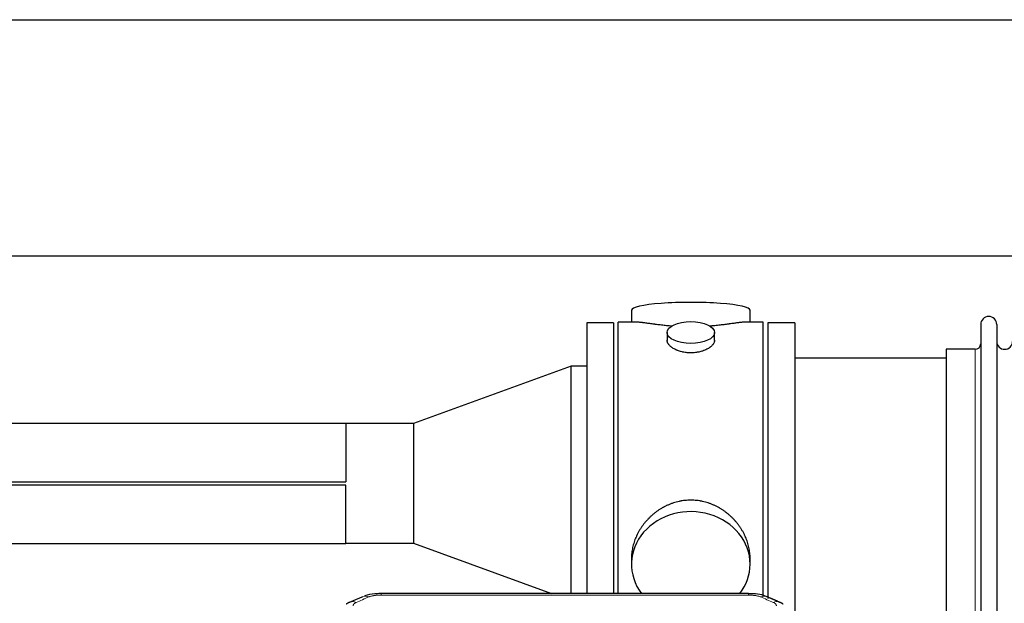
# Model space of a CAD drawing. Header units: inches. Extents: x 0 to 23760, y -13 to 16800.
# Tile 178 of 214: x 16764 to 17389, y 14310 to 14680. Entities that reach past the tile are written whole.
import ezdxf

# ---------------------------------------------------------------- set-up
doc = ezdxf.new("R2010")
doc.units = ezdxf.units.IN
doc.layers.add('254', color=7, linetype='Continuous', true_color=0xffffff)

msp = doc.modelspace()

# ---------------------------------------------------------------- linework, layer by layer
at = {"layer": '254', "color": 2, "linetype": 'Continuous', "lineweight": 25}
for p, q in [((16690.562, 14679.977), (20050.017, 14679.977)), ((16690.562, 14529.977), (20050.017, 14529.977)), ((17152.422, 14495.635), (17152.422, 14488.015)), ((17227.701, 14488.015), (17227.701, 14495.635)), ((17124.062, 14487.585), (17124.062, 14315.673)), ((17141.062, 14487.585), (17124.062, 14487.585)), ((17141.062, 14487.585), (17141.062, 14315.673)), ((17144.062, 14385.585), (17144.062, 14488.015)), ((17155.408, 14488.015), (17144.062, 14488.015)), ((17236.062, 14488.015), (17224.765, 14488.015)), ((17236.062, 14385.585), (17236.062, 14488.015)), ((17239.062, 14487.585), (17239.062, 14312.636)), ((17256.062, 14487.585), (17239.062, 14487.585)), ((17256.062, 14487.585), (17256.062, 14303.053)), ((17175.014, 14481.382), (17175.014, 14476.417)), ((17205.11, 14476.439), (17205.11, 14481.382)), ((17374.062, 14486.485), (17374.062, 14284.685)), ((17384.262, 14486.485), (17384.262, 14284.685)), ((17352.062, 14470.735), (17352.062, 14300.435)), ((17370.562, 14470.735), (17352.062, 14470.735)), ((17352.062, 14465.085), (17256.062, 14465.085)), ((17114.062, 14459.982), (17014.062, 14423.585)), ((17114.062, 14315.671), (17114.062, 14459.982)), ((17124.062, 14459.982), (17114.062, 14459.982)), ((16971.062, 14423.635), (16676.062, 14423.635)), ((16971.062, 14423.635), (16971.062, 14386.612)), ((16971.112, 14423.585), (16971.062, 14423.635)), ((16971.112, 14423.585), (16971.112, 14386.562)), ((17014.062, 14423.585), (16971.112, 14423.585)), ((17014.062, 14423.585), (17014.062, 14347.585)), ((16676.062, 14386.612), (16971.062, 14386.612)), ((16676.062, 14386.562), (16971.112, 14386.562)), ((16971.112, 14384.608), (16676.062, 14384.608)), ((16971.062, 14384.558), (16676.062, 14384.558)), ((16971.062, 14347.535), (16971.062, 14384.558)), ((16971.112, 14347.585), (16971.112, 14384.608)), ((17144.062, 14315.665), (17144.062, 14385.585)), ((17236.062, 14314.129), (17236.062, 14385.585)), ((16676.062, 14347.535), (16971.062, 14347.535)), ((16971.062, 14347.535), (16971.112, 14347.585)), ((16971.112, 14347.585), (17014.062, 14347.585)), ((17014.062, 14347.585), (17101.748, 14315.67)), ((17152.422, 14338.356), (17152.422, 14334.331)), ((17227.701, 14334.331), (17227.701, 14338.354)), ((17226.648, 14315.67), (16993.476, 14315.67))]:
    msp.add_line(p, q, dxfattribs=at)
at = {"layer": '254', "color": 110, "linetype": 'Continuous', "lineweight": 13}
for p, q in [((17370.562, 14470.735), (17370.562, 14300.435)), ((16993.476, 14315.669), (16993.476, 14314.717)), ((17226.648, 14314.717), (16993.476, 14314.717)), ((17226.648, 14315.668), (17226.648, 14314.717))]:
    msp.add_line(p, q, dxfattribs=at)
at = {"layer": '254', "color": 2, "linetype": 'Continuous', "lineweight": 25}
for centre, radius, start, end in [((17379.162, 14486.485), 5.1, 0, 180), ((17389.262, 14475.735), 5, 180, 0), ((17370.562, 14474.235), 3.5, 270, 0)]:
    msp.add_arc(centre, radius, start, end, dxfattribs=at)
for centre, ratio, start_param, end_param in [((17190.062, 14495.635), 0.1305262, 0, 3.1415927), ((17190.062, 14334.331), 0.8870108, 0, 3.7346664), ((17190.062, 14334.331), 0.8870108, 5.6900133, 6.2831853)]:
    msp.add_ellipse(centre, major_axis=(37.64, 0), ratio=ratio, start_param=start_param, end_param=end_param, dxfattribs=at)
msp.add_ellipse((17190.062, 14481.382), major_axis=(15.048, 0), ratio=0.4617486, dxfattribs=at)
at = {"layer": '254', "color": 110, "linetype": 'Continuous', "lineweight": 13}
for centre, major_axis, ratio, start_param, end_param in [((16985.717, 14304.507), (3.953, -9.186), 0.6419268, 2.5510147, 3.1418997), ((17234.406, 14304.507), (-3.953, -9.186), 0.6419268, 3.1410059, 3.7321706), ((16977.708, 14301.049), (3.975, -9.176), 0.6408251, 2.5472213, 3.141301), ((17242.415, 14301.049), (3.975, 9.176), 0.6408251, 0.0010737, 0.5943713)]:
    msp.add_ellipse(centre, major_axis=major_axis, ratio=ratio, start_param=start_param, end_param=end_param, dxfattribs=at)
at = {"layer": '254', "color": 2, "linetype": 'Continuous', "lineweight": 25}
for points, knots in [([(17178.19, 14485.426), (17178.187, 14485.426), (17178.185, 14485.426), (17178.109, 14485.433), (17178.035, 14485.438), (17177.887, 14485.45), (17177.667, 14485.468), (17176.862, 14485.535), (17175.566, 14485.652), (17173.884, 14485.819), (17172.247, 14485.996), (17170.654, 14486.181), (17169.104, 14486.371), (17168.1, 14486.5), (17167.482, 14486.581), (17167.359, 14486.597), (17167.114, 14486.629), (17166.749, 14486.677), (17166.39, 14486.725), (17165.68, 14486.82), (17164.756, 14486.945), (17163.435, 14487.126), (17162.177, 14487.297), (17160.983, 14487.456), (17160.229, 14487.552), (17159.68, 14487.621), (17159.409, 14487.654), (17159.145, 14487.685), (17158.97, 14487.705), (17158.883, 14487.716), (17158.454, 14487.765), (17157.794, 14487.836), (17156.885, 14487.921), (17156.057, 14487.98), (17155.42, 14488.008), (17155.065, 14488.014), (17154.942, 14488.015)], [0, 0, 0, 0, 0.0002215, 0.0002215, 0.0071429, 0.0071429, 0.0140642, 0.027907, 0.083278, 0.1386489, 0.1940199, 0.2493909, 0.3047619, 0.3601329, 0.3601329, 0.3739756, 0.3739756, 0.3878184, 0.4155039, 0.4155039, 0.4708749, 0.5262458, 0.5816168, 0.6369878, 0.6923588, 0.6923588, 0.7200443, 0.733887, 0.733887, 0.7477298, 0.7477298, 0.8031008, 0.8584718, 0.9138427, 0.9692137, 1, 1, 1, 1]), ([(17225.186, 14488.015), (17225.062, 14488.014), (17224.705, 14488.008), (17224.064, 14487.98), (17223.231, 14487.92), (17222.621, 14487.863), (17222.222, 14487.823), (17222.141, 14487.815), (17221.979, 14487.798), (17221.732, 14487.771), (17221.48, 14487.743), (17220.966, 14487.684), (17220.258, 14487.599), (17219.13, 14487.455), (17217.936, 14487.295), (17216.674, 14487.124), (17215.789, 14487.003), (17215.107, 14486.91), (17214.762, 14486.864), (17214.411, 14486.816), (17214.175, 14486.784), (17214.056, 14486.768), (17213.462, 14486.689), (17212.495, 14486.561), (17210.997, 14486.369), (17209.453, 14486.179), (17207.863, 14485.995), (17206.225, 14485.818), (17205.1, 14485.706), (17204.245, 14485.625), (17203.814, 14485.585), (17203.378, 14485.547), (17203.159, 14485.528), (17203.086, 14485.521), (17202.94, 14485.509), (17202.653, 14485.484), (17202.365, 14485.461), (17202.151, 14485.443)], [0, 0, 0, 0, 0.0313476, 0.0871263, 0.142905, 0.1986836, 0.1986836, 0.2126283, 0.2126283, 0.226573, 0.2544623, 0.2544623, 0.310241, 0.3660196, 0.4217983, 0.477577, 0.5333556, 0.5333556, 0.561245, 0.5751896, 0.5751896, 0.5891343, 0.5891343, 0.644913, 0.7006917, 0.7564703, 0.812249, 0.8680277, 0.9238063, 0.9238063, 0.9516957, 0.9656403, 0.9656403, 0.9726127, 0.9726127, 0.979585, 1, 1, 1, 1]), ([(17190.062, 14468.507), (17189.564, 14468.507), (17189.07, 14468.522), (17188.092, 14468.579), (17187.606, 14468.622), (17186.644, 14468.735), (17186.167, 14468.805), (17185.575, 14468.911), (17185.398, 14468.944), (17185.222, 14468.979), (17185.104, 14469.002), (17185.046, 14469.014), (17184.754, 14469.076), (17184.523, 14469.128), (17183.84, 14469.293), (17183.396, 14469.415), (17182.532, 14469.682), (17182.112, 14469.827), (17181.499, 14470.061), (17181.298, 14470.141), (17181, 14470.267), (17180.902, 14470.309), (17180.755, 14470.374), (17180.706, 14470.395), (17180.609, 14470.439), (17180.176, 14470.637), (17179.767, 14470.845), (17179.074, 14471.229), (17178.745, 14471.429), (17178.123, 14471.841), (17177.83, 14472.054), (17177.486, 14472.329), (17177.418, 14472.384), (17177.285, 14472.496), (17177.22, 14472.552), (17177.03, 14472.72), (17176.908, 14472.833), (17176.56, 14473.173), (17176.35, 14473.403), (17175.975, 14473.866), (17175.809, 14474.1), (17175.594, 14474.453), (17175.528, 14474.571), (17175.452, 14474.72), (17175.438, 14474.749), (17175.409, 14474.809), (17175.395, 14474.839), (17175.354, 14474.928), (17175.328, 14474.987), (17175.207, 14475.283), (17175.135, 14475.517), (17175.039, 14475.981), (17175.014, 14476.21), (17175.014, 14476.44), (17175.014, 14476.444), (17175.014, 14476.447)], [0, 0, 0, 0, 0.0624454, 0.0624454, 0.1248907, 0.1248907, 0.1873361, 0.1873361, 0.2029474, 0.2107531, 0.2107531, 0.2185588, 0.2185588, 0.2497814, 0.2497814, 0.3122268, 0.3122268, 0.3746722, 0.3746722, 0.4058948, 0.4058948, 0.4215062, 0.4215062, 0.4293119, 0.4293119, 0.4371175, 0.4995629, 0.4995629, 0.5620082, 0.5620082, 0.6244536, 0.6244536, 0.6400649, 0.6400649, 0.6556763, 0.6556763, 0.686899, 0.686899, 0.7493443, 0.7493443, 0.8117897, 0.8117897, 0.8430124, 0.8430124, 0.850818, 0.850818, 0.8586237, 0.8586237, 0.874235, 0.874235, 0.9366804, 0.9366804, 0.9991258, 0.9991258, 1, 1, 1, 1]), ([(17205.11, 14476.443), (17205.11, 14476.215), (17205.085, 14475.985), (17204.99, 14475.522), (17204.918, 14475.289), (17204.728, 14474.82), (17204.609, 14474.584), (17204.43, 14474.289), (17204.392, 14474.229), (17204.334, 14474.141), (17204.314, 14474.111), (17204.274, 14474.052), (17204.171, 14473.904), (17204.06, 14473.757), (17203.777, 14473.408), (17203.568, 14473.178), (17203.106, 14472.726), (17202.855, 14472.503), (17202.445, 14472.175), (17202.304, 14472.067), (17202.083, 14471.906), (17202.008, 14471.853), (17201.856, 14471.747), (17201.778, 14471.694), (17201.386, 14471.434), (17201.056, 14471.233), (17200.364, 14470.849), (17200.002, 14470.665), (17199.245, 14470.314), (17198.85, 14470.147), (17198.388, 14469.97), (17198.336, 14469.951), (17198.232, 14469.912), (17198.18, 14469.893), (17198.023, 14469.836), (17197.707, 14469.724), (17197.386, 14469.619), (17196.736, 14469.418), (17196.293, 14469.296), (17195.388, 14469.076), (17194.926, 14468.979), (17194.219, 14468.852), (17193.981, 14468.813), (17193.62, 14468.759), (17193.499, 14468.742), (17193.256, 14468.71), (17193.135, 14468.695), (17192.527, 14468.623), (17192.038, 14468.58), (17191.054, 14468.522), (17190.56, 14468.507), (17190.062, 14468.507)], [0, 0, 0, 0, 0.0621483, 0.0621483, 0.1246718, 0.1246718, 0.1871952, 0.1871952, 0.2028261, 0.2028261, 0.2106415, 0.2106415, 0.2184569, 0.2497186, 0.2497186, 0.3122421, 0.3122421, 0.3747655, 0.3747655, 0.4060273, 0.4060273, 0.4216581, 0.4216581, 0.437289, 0.437289, 0.4998124, 0.4998124, 0.5623359, 0.5623359, 0.6248593, 0.6248593, 0.6326748, 0.6326748, 0.6404902, 0.6404902, 0.656121, 0.6873828, 0.6873828, 0.7499062, 0.7499062, 0.8124297, 0.8124297, 0.8436914, 0.8436914, 0.8593222, 0.8593222, 0.8749531, 0.8749531, 0.9374766, 0.9374766, 1, 1, 1, 1]), ([(17227.701, 14338.318), (17227.701, 14338.851), (17227.686, 14339.387), (17227.641, 14340.206), (17227.617, 14340.556), (17227.587, 14340.907), (17227.575, 14341.048), (17227.568, 14341.118), (17227.548, 14341.33), (17227.475, 14342.034), (17227.302, 14343.297), (17226.982, 14344.974), (17226.574, 14346.644), (17226.078, 14348.305), (17225.494, 14349.959), (17225.046, 14351.055), (17224.747, 14351.738), (17224.687, 14351.875), (17224.564, 14352.147), (17224.377, 14352.554), (17224.183, 14352.958), (17223.785, 14353.761), (17223.229, 14354.82), (17222.321, 14356.372), (17221.338, 14357.887), (17220.281, 14359.364), (17219.527, 14360.323), (17218.942, 14361.033), (17218.744, 14361.268), (17218.442, 14361.618), (17218.34, 14361.734), (17218.136, 14361.965), (17217.623, 14362.54), (17216.672, 14363.545), (17215.347, 14364.824), (17213.966, 14366.041), (17212.529, 14367.195), (17211.034, 14368.285), (17209.999, 14368.968), (17209.208, 14369.464), (17208.941, 14369.626), (17208.605, 14369.825), (17208.538, 14369.865), (17208.403, 14369.944), (17208.2, 14370.062), (17207.455, 14370.486), (17206.22, 14371.139), (17204.54, 14371.927), (17202.827, 14372.628), (17201.081, 14373.244), (17199.301, 14373.772), (17198.092, 14374.065), (17197.176, 14374.261), (17196.869, 14374.322), (17196.484, 14374.394), (17196.407, 14374.408), (17196.253, 14374.436), (17196.021, 14374.477), (17195.172, 14374.619), (17193.782, 14374.803), (17191.929, 14374.95), (17190.075, 14375), (17188.221, 14374.952), (17186.366, 14374.806), (17185.129, 14374.642), (17184.356, 14374.519), (17184.202, 14374.494), (17183.892, 14374.44), (17183.43, 14374.357), (17182.97, 14374.265), (17182.055, 14374.07), (17180.845, 14373.778), (17179.063, 14373.251), (17177.312, 14372.634), (17175.592, 14371.93), (17174.465, 14371.403), (17173.629, 14370.985), (17173.351, 14370.843), (17173.005, 14370.66), (17172.867, 14370.586), (17172.592, 14370.437), (17171.841, 14370.021), (17170.639, 14369.308), (17169.091, 14368.286), (17167.597, 14367.197), (17166.158, 14366.041), (17164.771, 14364.82), (17163.883, 14363.962), (17163.393, 14363.467), (17163.339, 14363.411), (17163.231, 14363.301), (17163.177, 14363.245), (17163.016, 14363.078), (17162.695, 14362.743), (17162.382, 14362.404), (17161.765, 14361.72), (17160.966, 14360.794), (17159.841, 14359.362), (17158.787, 14357.889), (17157.805, 14356.375), (17156.895, 14354.822), (17156.337, 14353.759), (17156.004, 14353.086), (17155.938, 14352.951), (17155.809, 14352.681), (17155.617, 14352.275), (17155.433, 14351.868), (17155.077, 14351.053), (17154.631, 14349.962), (17154.049, 14348.314), (17153.554, 14346.657), (17153.145, 14344.99), (17152.824, 14343.313), (17152.669, 14342.189), (17152.591, 14341.484), (17152.577, 14341.343), (17152.55, 14341.061), (17152.512, 14340.64), (17152.483, 14340.22), (17152.438, 14339.395), (17152.423, 14338.852), (17152.422, 14338.313)], [0, 0, 0, 0, 0.0151373, 0.0151373, 0.0229562, 0.0249109, 0.0249109, 0.0268656, 0.0268656, 0.030775, 0.0464127, 0.0620504, 0.0776881, 0.0933258, 0.1089635, 0.1246012, 0.1246012, 0.1285107, 0.1285107, 0.1324201, 0.1402389, 0.1402389, 0.1558766, 0.1715144, 0.1871521, 0.2027898, 0.2184275, 0.2184275, 0.2262463, 0.2262463, 0.2301558, 0.2301558, 0.2340652, 0.2497029, 0.2653406, 0.2809783, 0.296616, 0.3122537, 0.3278914, 0.3278914, 0.3357103, 0.3357103, 0.337665, 0.337665, 0.3396197, 0.3435291, 0.3591668, 0.3748045, 0.3904422, 0.4060799, 0.4217176, 0.4373554, 0.4373554, 0.4451742, 0.4451742, 0.4471289, 0.4471289, 0.4490836, 0.4529931, 0.4686308, 0.4842685, 0.4999062, 0.5155439, 0.5311816, 0.5468193, 0.5468193, 0.5507287, 0.5507287, 0.5546381, 0.562457, 0.562457, 0.5780947, 0.5937324, 0.6093701, 0.6250078, 0.6406455, 0.6406455, 0.6484644, 0.6484644, 0.6504191, 0.6523738, 0.6562832, 0.6719209, 0.6875586, 0.7031963, 0.7188341, 0.7344718, 0.7501095, 0.7501095, 0.7520642, 0.7520642, 0.7540189, 0.7540189, 0.7579283, 0.7657472, 0.7657472, 0.7813849, 0.7970226, 0.8126603, 0.828298, 0.8439357, 0.8595734, 0.8595734, 0.8634828, 0.8634828, 0.8673923, 0.8752111, 0.8752111, 0.8908488, 0.9064865, 0.9221242, 0.9377619, 0.9533996, 0.9690373, 0.9690373, 0.9729468, 0.9729468, 0.9768562, 0.984675, 0.984675, 1, 1, 1, 1]), ([(16994.775, 14315.653), (16993.548, 14315.694), (16990.105, 14315.616), (16986.027, 14315.252), (16983.527, 14314.284), (16983.023, 14314.058)], [0, 0, 0, 0, 0.2995251, 0.855667, 1, 1, 1, 1]), ([(17238.292, 14313.559), (17237.679, 14313.884), (17235.452, 14314.904), (17231.463, 14315.517), (17228.148, 14315.618), (17226.646, 14315.541)], [0, 0, 0, 0, 0.1803135, 0.6389946, 1, 1, 1, 1])]:
    msp.add_open_spline(points, degree=3, knots=knots, dxfattribs=at)
for points, degree in [([(16971.112, 14386.562), (16971.095, 14386.578), (16971.078, 14386.595), (16971.062, 14386.612)], 3), ([(16971.112, 14384.608), (16971.095, 14384.591), (16971.078, 14384.574), (16971.062, 14384.558)], 3), ([(16981.764, 14313.689), (16973.734, 14310.22)], 1), ([(17246.39, 14310.225), (17242.374, 14311.967), (17238.36, 14313.685)], 2), ([(16973.764, 14310.154), (16972.402, 14309.85), (16971.413, 14308.92)], 2), ([(17248.703, 14308.884), (17247.671, 14309.786), (17246.348, 14310.144)], 2)]:
    msp.add_open_spline(points, degree=degree, dxfattribs=at)
at = {"layer": '254', "color": 110, "linetype": 'Continuous', "lineweight": 13}
for points in [[(16985.717, 14313.55), (16983.048, 14312.396), (16980.378, 14311.239), (16977.708, 14310.078)], [(17242.415, 14310.078), (17239.745, 14311.239), (17237.076, 14312.396), (17234.406, 14313.55)]]:
    msp.add_open_spline(points, degree=3, dxfattribs=at)
for points, knots in [([(16985.717, 14313.55), (16985.843, 14313.604), (16985.972, 14313.656), (16986.174, 14313.731), (16986.242, 14313.756), (16986.38, 14313.804), (16986.45, 14313.827), (16986.802, 14313.942), (16987.096, 14314.024), (16987.706, 14314.175), (16988.022, 14314.242), (16988.43, 14314.317), (16988.512, 14314.332), (16988.677, 14314.36), (16988.759, 14314.374), (16989.008, 14314.414), (16989.174, 14314.438), (16989.675, 14314.506), (16990.012, 14314.545), (16990.692, 14314.609), (16991.034, 14314.636), (16991.724, 14314.677), (16992.071, 14314.692), (16992.77, 14314.712), (16993.122, 14314.717), (16993.476, 14314.717)], [0, 0, 0, 0, 0.0625, 0.0625, 0.09375, 0.09375, 0.125, 0.125, 0.25, 0.25, 0.375, 0.375, 0.40625, 0.40625, 0.4375, 0.4375, 0.5, 0.5, 0.625, 0.625, 0.75, 0.75, 0.875, 0.875, 1, 1, 1, 1]), ([(17226.648, 14314.717), (17227.002, 14314.717), (17227.355, 14314.712), (17227.796, 14314.699), (17227.884, 14314.697), (17228.06, 14314.69), (17228.148, 14314.687), (17228.412, 14314.675), (17228.587, 14314.666), (17229.109, 14314.634), (17229.453, 14314.608), (17230.136, 14314.542), (17230.474, 14314.503), (17231.141, 14314.412), (17231.471, 14314.359), (17231.837, 14314.291), (17231.877, 14314.283), (17231.958, 14314.267), (17232.079, 14314.244), (17232.356, 14314.186), (17232.588, 14314.133), (17233.042, 14314.02), (17233.334, 14313.938), (17233.89, 14313.757), (17234.156, 14313.658), (17234.406, 14313.55)], [0, 0, 0, 0, 0.125, 0.125, 0.15625, 0.15625, 0.1875, 0.1875, 0.25, 0.25, 0.375, 0.375, 0.5, 0.5, 0.625, 0.625, 0.640625, 0.640625, 0.65625, 0.6875, 0.75, 0.75, 0.875, 0.875, 1, 1, 1, 1]), ([(16975.736, 14307.877), (16975.728, 14307.979), (16975.73, 14308.081), (16975.747, 14308.208), (16975.751, 14308.233), (16975.761, 14308.284), (16975.767, 14308.31), (16975.786, 14308.386), (16975.801, 14308.436), (16975.857, 14308.586), (16975.905, 14308.685), (16976.025, 14308.879), (16976.097, 14308.975), (16976.224, 14309.116), (16976.269, 14309.163), (16976.341, 14309.233), (16976.366, 14309.256), (16976.417, 14309.302), (16976.443, 14309.325), (16976.578, 14309.438), (16976.696, 14309.525), (16976.952, 14309.693), (16977.09, 14309.774), (16977.385, 14309.931), (16977.542, 14310.006), (16977.708, 14310.078)], [0, 0, 0, 0, 0.125, 0.125, 0.15625, 0.15625, 0.1875, 0.1875, 0.25, 0.25, 0.375, 0.375, 0.5, 0.5, 0.5625, 0.5625, 0.59375, 0.59375, 0.625, 0.625, 0.75, 0.75, 0.875, 0.875, 1, 1, 1, 1]), ([(17242.415, 14310.078), (17242.582, 14310.006), (17242.739, 14309.93), (17242.926, 14309.831), (17242.962, 14309.812), (17243.034, 14309.771), (17243.07, 14309.751), (17243.174, 14309.689), (17243.241, 14309.647), (17243.434, 14309.52), (17243.668, 14309.346), (17243.859, 14309.163), (17243.985, 14309.021), (17244.024, 14308.973), (17244.078, 14308.901), (17244.096, 14308.876), (17244.129, 14308.828), (17244.145, 14308.803), (17244.221, 14308.68), (17244.269, 14308.581), (17244.342, 14308.382), (17244.367, 14308.282), (17244.393, 14308.08), (17244.396, 14307.979), (17244.387, 14307.877)], [0, 0, 0, 0, 0.125, 0.125, 0.15625, 0.15625, 0.1875, 0.1875, 0.25, 0.25, 0.375, 0.5, 0.5, 0.5625, 0.5625, 0.59375, 0.59375, 0.625, 0.625, 0.75, 0.75, 0.875, 0.875, 1, 1, 1, 1])]:
    msp.add_open_spline(points, degree=3, knots=knots, dxfattribs=at)

doc.saveas('drawing.dxf')
